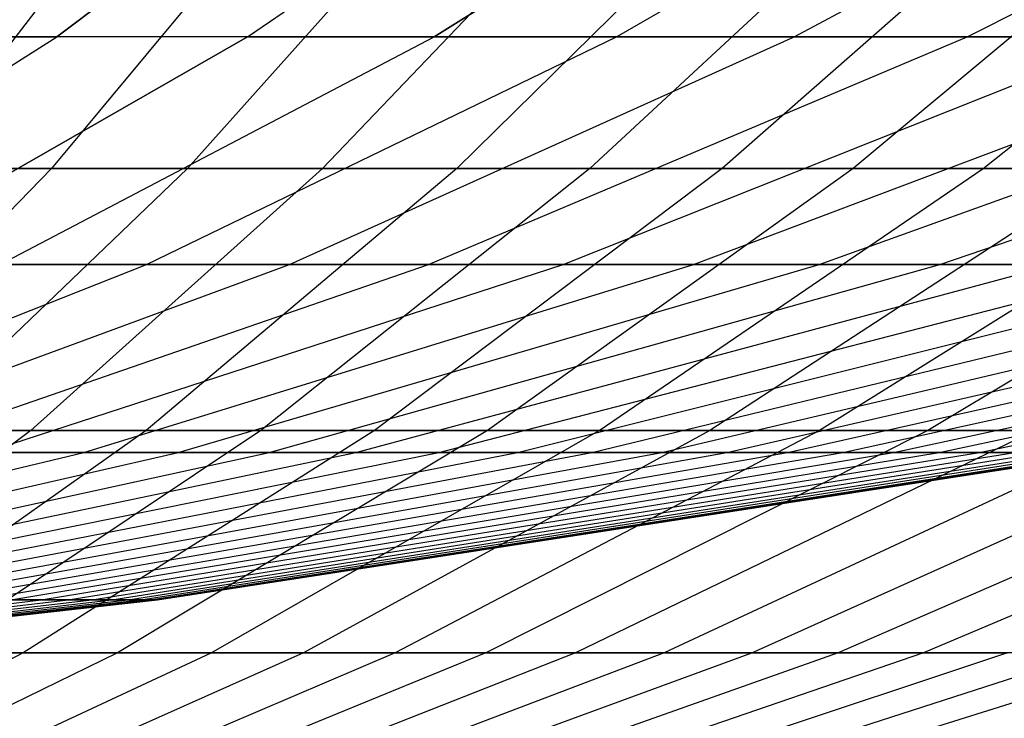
# Model space of a CAD drawing. Extents: x -125 to 125, y -143 to 0.
# Tile 76 of 241: x 4.61 to 7.15, y -141.73 to -139.93. Entities that reach past the tile are written whole.
import ezdxf

# ---------------------------------------------------------------- set-up
doc = ezdxf.new("R2010")
doc.units = 0
doc.header["$LTSCALE"] = 25.4
doc.layers.get('0').update_dxf_attribs({"linetype": 'CONTINUOUS'})

# ---------------------------------------------------------------- blocks, each defined once
blk = doc.blocks.new('NL2500026672_STL')
at = {"color": 0}
for p, q in [((4.7089, -139.9757, 11.3683), (5.6263, -139.2859, 13.5832)), ((4.7089, -139.9757, 11.3683), (5.6263, -139.2859, 13.5832)), ((5.6263, -139.2859, -13.5832), (4.7089, -139.9757, -11.3683)), ((5.6263, -139.2859, -13.5832), (4.7089, -139.9757, -11.3683)), ((5.2003, -139.9757, 11.1521), (6.2135, -139.2859, 13.3248)), ((5.2003, -139.9757, 11.1521), (6.2135, -139.2859, 13.3248)), ((5.2003, -139.9757, -11.1521), (6.2135, -139.2859, -13.3248)), ((5.2003, -139.9757, -11.1521), (6.2135, -139.2859, -13.3248)), ((6.7888, -139.2859, -13.0411), (5.6818, -139.9757, -10.9146)), ((5.6818, -139.9757, 10.9146), (6.7888, -139.2859, 13.0411)), ((5.6818, -139.9757, 10.9146), (6.7888, -139.2859, 13.0411)), ((6.7888, -139.2859, -13.0411), (5.6818, -139.9757, -10.9146)), ((6.1525, -139.9757, -10.6564), (7.3512, -139.2859, -12.7326)), ((6.1525, -139.9757, -10.6564), (7.3512, -139.2859, -12.7326)), ((6.1525, -139.9757, 10.6564), (7.3512, -139.2859, 12.7326)), ((6.1525, -139.9757, 10.6564), (7.3512, -139.2859, 12.7326)), ((6.6114, -139.9757, -10.3779), (7.8996, -139.2859, -12.3998)), ((6.6114, -139.9757, -10.3779), (7.8996, -139.2859, -12.3998)), ((6.6114, -139.9757, 10.3779), (7.8996, -139.2859, 12.3998)), ((6.6114, -139.9757, 10.3779), (7.8996, -139.2859, 12.3998)), ((7.0578, -139.9757, -10.0796), (8.4329, -139.2859, -12.0435)), ((7.0578, -139.9757, -10.0796), (8.4329, -139.2859, -12.0435)), ((7.0578, -139.9757, 10.0796), (8.4329, -139.2859, 12.0435)), ((7.0578, -139.9757, 10.0796), (8.4329, -139.2859, 12.0435)), ((4.3414, -140.3154, -16.7912), (4.9398, -139.5387, -19.1053)), ((4.3414, -140.3154, -16.7912), (4.9398, -139.5387, -19.1053)), ((5.3415, -139.5387, 18.9969), (4.6945, -140.3154, 16.6959)), ((5.3415, -139.5387, 18.9969), (4.6945, -140.3154, 16.6959)), ((5.7408, -139.5387, -18.8801), (5.0454, -140.3154, -16.5932)), ((5.7408, -139.5387, -18.8801), (5.0454, -140.3154, -16.5932)), ((6.1376, -139.5387, 18.7549), (5.3942, -140.3154, 16.4832)), ((6.1376, -139.5387, 18.7549), (5.3942, -140.3154, 16.4832)), ((6.5316, -139.5387, -18.6213), (5.7405, -140.3154, -16.3658)), ((6.5316, -139.5387, -18.6213), (5.7405, -140.3154, -16.3658)), ((6.9228, -139.5387, 18.4795), (6.0842, -140.3154, 16.2411)), ((6.9228, -139.5387, 18.4795), (6.0842, -140.3154, 16.2411)), ((7.3108, -139.5387, -18.3294), (6.4253, -140.3154, -16.1092)), ((7.3108, -139.5387, -18.3294), (6.4253, -140.3154, -16.1092)), ((7.6956, -139.5387, 18.1712), (6.7635, -140.3154, 15.9702)), ((7.6956, -139.5387, 18.1712), (6.7635, -140.3154, 15.9702)), ((7.0987, -140.3154, -15.824), (8.077, -139.5387, -18.0049)), ((7.0987, -140.3154, -15.824), (8.077, -139.5387, -18.0049)), ((3.7811, -140.5635, 9.1284), (4.7089, -139.9757, 11.3683)), ((3.7811, -140.5635, 9.1284), (4.7089, -139.9757, 11.3683)), ((3.7811, -140.5635, -9.1284), (4.7089, -139.9757, -11.3683)), ((3.7811, -140.5635, -9.1284), (4.7089, -139.9757, -11.3683)), ((5.2003, -139.9757, -11.1521), (4.1757, -140.5635, -8.9548)), ((4.1757, -140.5635, 8.9548), (5.2003, -139.9757, 11.1521)), ((4.1757, -140.5635, 8.9548), (5.2003, -139.9757, 11.1521)), ((5.2003, -139.9757, -11.1521), (4.1757, -140.5635, -8.9548)), ((4.7089, -139.9757, 11.3683), (4.2085, -139.9757, 11.5629)), ((4.7089, -139.9757, 11.3683), (4.2085, -139.9757, 11.5629)), ((4.2085, -139.9757, -11.5629), (4.7089, -139.9757, -11.3683)), ((4.2085, -139.9757, -11.5629), (4.7089, -139.9757, -11.3683)), ((4.5623, -140.5635, -8.7641), (5.6818, -139.9757, -10.9146)), ((4.5623, -140.5635, -8.7641), (5.6818, -139.9757, -10.9146)), ((4.5623, -140.5635, 8.7641), (5.6818, -139.9757, 10.9146)), ((4.5623, -140.5635, 8.7641), (5.6818, -139.9757, 10.9146)), ((5.2003, -139.9757, 11.1521), (4.7089, -139.9757, 11.3683)), ((5.2003, -139.9757, 11.1521), (4.7089, -139.9757, 11.3683)), ((5.2003, -139.9757, -11.1521), (4.7089, -139.9757, -11.3683)), ((5.2003, -139.9757, -11.1521), (4.7089, -139.9757, -11.3683)), ((4.9403, -140.5635, -8.5568), (6.1525, -139.9757, -10.6564)), ((4.9403, -140.5635, -8.5568), (6.1525, -139.9757, -10.6564)), ((4.9403, -140.5635, 8.5568), (6.1525, -139.9757, 10.6564)), ((4.9403, -140.5635, 8.5568), (6.1525, -139.9757, 10.6564)), ((5.2003, -139.9757, -11.1521), (5.6818, -139.9757, -10.9146)), ((5.6818, -139.9757, 10.9146), (5.2003, -139.9757, 11.1521)), ((5.6818, -139.9757, 10.9146), (5.2003, -139.9757, 11.1521)), ((5.2003, -139.9757, -11.1521), (5.6818, -139.9757, -10.9146)), ((5.3088, -140.5635, -8.3332), (6.6114, -139.9757, -10.3779)), ((5.3088, -140.5635, -8.3332), (6.6114, -139.9757, -10.3779)), ((5.3088, -140.5635, 8.3332), (6.6114, -139.9757, 10.3779)), ((5.3088, -140.5635, 8.3332), (6.6114, -139.9757, 10.3779)), ((5.6672, -140.5635, -8.0937), (7.0578, -139.9757, -10.0796)), ((5.6672, -140.5635, -8.0937), (7.0578, -139.9757, -10.0796)), ((5.6672, -140.5635, 8.0937), (7.0578, -139.9757, 10.0796)), ((5.6672, -140.5635, 8.0937), (7.0578, -139.9757, 10.0796)), ((5.6818, -139.9757, -10.9146), (6.1525, -139.9757, -10.6564)), ((5.6818, -139.9757, -10.9146), (6.1525, -139.9757, -10.6564)), ((6.1525, -139.9757, 10.6564), (5.6818, -139.9757, 10.9146)), ((6.1525, -139.9757, 10.6564), (5.6818, -139.9757, 10.9146)), ((6.0149, -140.5635, -7.8388), (7.4908, -139.9757, -9.7622)), ((6.0149, -140.5635, -7.8388), (7.4908, -139.9757, -9.7622)), ((6.0149, -140.5635, 7.8388), (7.4908, -139.9757, 9.7622)), ((6.0149, -140.5635, 7.8388), (7.4908, -139.9757, 9.7622)), ((6.1525, -139.9757, -10.6564), (6.6114, -139.9757, -10.3779)), ((6.1525, -139.9757, -10.6564), (6.6114, -139.9757, -10.3779)), ((6.6114, -139.9757, 10.3779), (6.1525, -139.9757, 10.6564)), ((6.6114, -139.9757, 10.3779), (6.1525, -139.9757, 10.6564)), ((6.3511, -140.5635, -7.5689), (7.9095, -139.9757, -9.4261)), ((6.3511, -140.5635, -7.5689), (7.9095, -139.9757, -9.4261)), ((6.3511, -140.5635, 7.5689), (7.9095, -139.9757, 9.4261)), ((6.3511, -140.5635, 7.5689), (7.9095, -139.9757, 9.4261)), ((6.6114, -139.9757, -10.3779), (7.0578, -139.9757, -10.0796)), ((6.6114, -139.9757, -10.3779), (7.0578, -139.9757, -10.0796)), ((7.0578, -139.9757, 10.0796), (6.6114, -139.9757, 10.3779)), ((7.0578, -139.9757, 10.0796), (6.6114, -139.9757, 10.3779)), ((6.6752, -140.5635, -7.2847), (8.3131, -139.9757, -9.0722)), ((6.6752, -140.5635, -7.2847), (8.3131, -139.9757, -9.0722)), ((6.6752, -140.5635, 7.2847), (8.3131, -139.9757, 9.0722)), ((6.6752, -140.5635, 7.2847), (8.3131, -139.9757, 9.0722)), ((6.9866, -140.5635, -6.9866), (8.7009, -139.9757, -8.7009)), ((6.9866, -140.5635, -6.9866), (8.7009, -139.9757, -8.7009)), ((6.9866, -140.5635, 6.9866), (8.7009, -139.9757, 8.7009)), ((6.9866, -140.5635, 6.9866), (8.7009, -139.9757, 8.7009)), ((7.0578, -139.9757, -10.0796), (7.4908, -139.9757, -9.7622)), ((7.0578, -139.9757, -10.0796), (7.4908, -139.9757, -9.7622)), ((7.4908, -139.9757, 9.7622), (7.0578, -139.9757, 10.0796)), ((7.4908, -139.9757, 9.7622), (7.0578, -139.9757, 10.0796)), ((3.9865, -140.3154, 16.879), (4.6945, -140.3154, 16.6959)), ((3.9865, -140.3154, 16.879), (4.6945, -140.3154, 16.6959)), ((4.6945, -140.3154, 16.6959), (4.0392, -140.9914, 14.3656)), ((4.6945, -140.3154, 16.6959), (4.0392, -140.9914, 14.3656)), ((5.0454, -140.3154, -16.5932), (4.3412, -140.9914, -14.2772)), ((5.0454, -140.3154, -16.5932), (4.3412, -140.9914, -14.2772)), ((5.0454, -140.3154, -16.5932), (4.3414, -140.3154, -16.7912)), ((5.0454, -140.3154, -16.5932), (4.3414, -140.3154, -16.7912)), ((5.3942, -140.3154, 16.4832), (4.6413, -140.9914, 14.1825)), ((5.3942, -140.3154, 16.4832), (4.6413, -140.9914, 14.1825)), ((4.6945, -140.3154, 16.6959), (5.3942, -140.3154, 16.4832)), ((4.6945, -140.3154, 16.6959), (5.3942, -140.3154, 16.4832)), ((5.7405, -140.3154, -16.3658), (4.9392, -140.9914, -14.0815)), ((5.7405, -140.3154, -16.3658), (4.9392, -140.9914, -14.0815)), ((5.7405, -140.3154, -16.3658), (5.0454, -140.3154, -16.5932)), ((5.7405, -140.3154, -16.3658), (5.0454, -140.3154, -16.5932)), ((6.0842, -140.3154, 16.2411), (5.235, -140.9914, 13.9742)), ((6.0842, -140.3154, 16.2411), (5.235, -140.9914, 13.9742)), ((5.3942, -140.3154, 16.4832), (6.0842, -140.3154, 16.2411)), ((5.3942, -140.3154, 16.4832), (6.0842, -140.3154, 16.2411)), ((6.4253, -140.3154, -16.1092), (5.5285, -140.9914, -13.8608)), ((6.4253, -140.3154, -16.1092), (5.5285, -140.9914, -13.8608)), ((6.4253, -140.3154, -16.1092), (5.7405, -140.3154, -16.3658)), ((6.4253, -140.3154, -16.1092), (5.7405, -140.3154, -16.3658)), ((6.7635, -140.3154, 15.9702), (5.8195, -140.9914, 13.7411)), ((6.7635, -140.3154, 15.9702), (5.8195, -140.9914, 13.7411)), ((6.0842, -140.3154, 16.2411), (6.7635, -140.3154, 15.9702)), ((6.0842, -140.3154, 16.2411), (6.7635, -140.3154, 15.9702)), ((6.1079, -140.9914, -13.6154), (7.0987, -140.3154, -15.824)), ((6.1079, -140.9914, -13.6154), (7.0987, -140.3154, -15.824)), ((7.4307, -140.3154, 15.6709), (6.3936, -140.9914, 13.4836)), ((7.4307, -140.3154, 15.6709), (6.3936, -140.9914, 13.4836)), ((7.0987, -140.3154, -15.824), (6.4253, -140.3154, -16.1092)), ((7.0987, -140.3154, -15.824), (6.4253, -140.3154, -16.1092)), ((7.7595, -140.3154, -15.5107), (6.6764, -140.9914, -13.3458)), ((7.7595, -140.3154, -15.5107), (6.6764, -140.9914, -13.3458)), ((6.7635, -140.3154, 15.9702), (7.4307, -140.3154, 15.6709)), ((6.7635, -140.3154, 15.9702), (7.4307, -140.3154, 15.6709)), ((8.0847, -140.3154, 15.3437), (6.9563, -140.9914, 13.2021)), ((8.0847, -140.3154, 15.3437), (6.9563, -140.9914, 13.2021)), ((7.7595, -140.3154, -15.5107), (7.0987, -140.3154, -15.824)), ((7.7595, -140.3154, -15.5107), (7.0987, -140.3154, -15.824)), ((3.7167, -141.0482, -6.4376), (4.9403, -140.5635, -8.5568)), ((3.7167, -141.0482, -6.4376), (4.9403, -140.5635, -8.5568)), ((3.7167, -141.0482, 6.4376), (4.9403, -140.5635, 8.5568)), ((3.7167, -141.0482, 6.4376), (4.9403, -140.5635, 8.5568)), ((3.994, -141.0482, -6.2693), (5.3088, -140.5635, -8.3332)), ((3.994, -141.0482, -6.2693), (5.3088, -140.5635, -8.3332)), ((3.994, -141.0482, 6.2693), (5.3088, -140.5635, 8.3332)), ((3.994, -141.0482, 6.2693), (5.3088, -140.5635, 8.3332)), ((4.2636, -141.0482, -6.0891), (5.6672, -140.5635, -8.0937)), ((4.2636, -141.0482, -6.0891), (5.6672, -140.5635, -8.0937)), ((4.2636, -141.0482, 6.0891), (5.6672, -140.5635, 8.0937)), ((4.2636, -141.0482, 6.0891), (5.6672, -140.5635, 8.0937)), ((4.5252, -141.0482, -5.8973), (6.0149, -140.5635, -7.8388)), ((4.5252, -141.0482, -5.8973), (6.0149, -140.5635, -7.8388)), ((4.5252, -141.0482, 5.8973), (6.0149, -140.5635, 7.8388)), ((4.5252, -141.0482, 5.8973), (6.0149, -140.5635, 7.8388)), ((4.5623, -140.5635, -8.7641), (4.9403, -140.5635, -8.5568)), ((4.5623, -140.5635, -8.7641), (4.9403, -140.5635, -8.5568)), ((4.9403, -140.5635, 8.5568), (4.5623, -140.5635, 8.7641)), ((4.9403, -140.5635, 8.5568), (4.5623, -140.5635, 8.7641)), ((4.7781, -141.0482, -5.6943), (6.3511, -140.5635, -7.5689)), ((4.7781, -141.0482, -5.6943), (6.3511, -140.5635, -7.5689)), ((4.7781, -141.0482, 5.6943), (6.3511, -140.5635, 7.5689)), ((4.7781, -141.0482, 5.6943), (6.3511, -140.5635, 7.5689)), ((4.9403, -140.5635, -8.5568), (5.3088, -140.5635, -8.3332)), ((4.9403, -140.5635, -8.5568), (5.3088, -140.5635, -8.3332)), ((5.3088, -140.5635, 8.3332), (4.9403, -140.5635, 8.5568)), ((5.3088, -140.5635, 8.3332), (4.9403, -140.5635, 8.5568)), ((5.022, -141.0482, -5.4805), (6.6752, -140.5635, -7.2847)), ((5.022, -141.0482, -5.4805), (6.6752, -140.5635, -7.2847)), ((5.022, -141.0482, 5.4805), (6.6752, -140.5635, 7.2847)), ((5.022, -141.0482, 5.4805), (6.6752, -140.5635, 7.2847)), ((5.2562, -141.0482, -5.2562), (6.9866, -140.5635, -6.9866)), ((5.2562, -141.0482, -5.2562), (6.9866, -140.5635, -6.9866)), ((5.2562, -141.0482, 5.2562), (6.9866, -140.5635, 6.9866)), ((5.2562, -141.0482, 5.2562), (6.9866, -140.5635, 6.9866)), ((5.3088, -140.5635, -8.3332), (5.6672, -140.5635, -8.0937)), ((5.3088, -140.5635, -8.3332), (5.6672, -140.5635, -8.0937)), ((5.6672, -140.5635, 8.0937), (5.3088, -140.5635, 8.3332)), ((5.6672, -140.5635, 8.0937), (5.3088, -140.5635, 8.3332)), ((5.4805, -141.0482, -5.022), (7.2847, -140.5635, -6.6752)), ((5.4805, -141.0482, -5.022), (7.2847, -140.5635, -6.6752)), ((5.4805, -141.0482, 5.022), (7.2847, -140.5635, 6.6752)), ((5.4805, -141.0482, 5.022), (7.2847, -140.5635, 6.6752)), ((5.6672, -140.5635, -8.0937), (6.0149, -140.5635, -7.8388)), ((5.6672, -140.5635, -8.0937), (6.0149, -140.5635, -7.8388)), ((6.0149, -140.5635, 7.8388), (5.6672, -140.5635, 8.0937)), ((6.0149, -140.5635, 7.8388), (5.6672, -140.5635, 8.0937)), ((5.6943, -141.0482, -4.7781), (7.5689, -140.5635, -6.3511)), ((5.6943, -141.0482, -4.7781), (7.5689, -140.5635, -6.3511)), ((5.6943, -141.0482, 4.7781), (7.5689, -140.5635, 6.3511)), ((5.6943, -141.0482, 4.7781), (7.5689, -140.5635, 6.3511)), ((5.8973, -141.0482, -4.5252), (7.8388, -140.5635, -6.0149)), ((5.8973, -141.0482, -4.5252), (7.8388, -140.5635, -6.0149)), ((5.8973, -141.0482, 4.5252), (7.8388, -140.5635, 6.0149)), ((5.8973, -141.0482, 4.5252), (7.8388, -140.5635, 6.0149)), ((6.0149, -140.5635, -7.8388), (6.3511, -140.5635, -7.5689)), ((6.0149, -140.5635, -7.8388), (6.3511, -140.5635, -7.5689)), ((6.3511, -140.5635, 7.5689), (6.0149, -140.5635, 7.8388)), ((6.3511, -140.5635, 7.5689), (6.0149, -140.5635, 7.8388)), ((6.0891, -141.0482, -4.2636), (8.0937, -140.5635, -5.6672)), ((6.0891, -141.0482, -4.2636), (8.0937, -140.5635, -5.6672)), ((6.0891, -141.0482, 4.2636), (8.0937, -140.5635, 5.6672)), ((6.0891, -141.0482, 4.2636), (8.0937, -140.5635, 5.6672)), ((6.2693, -141.0482, -3.994), (8.3332, -140.5635, -5.3088)), ((6.2693, -141.0482, -3.994), (8.3332, -140.5635, -5.3088)), ((6.2693, -141.0482, 3.994), (8.3332, -140.5635, 5.3088)), ((6.2693, -141.0482, 3.994), (8.3332, -140.5635, 5.3088)), ((6.3511, -140.5635, -7.5689), (6.6752, -140.5635, -7.2847)), ((6.3511, -140.5635, -7.5689), (6.6752, -140.5635, -7.2847)), ((6.6752, -140.5635, 7.2847), (6.3511, -140.5635, 7.5689)), ((6.6752, -140.5635, 7.2847), (6.3511, -140.5635, 7.5689)), ((6.4376, -141.0482, -3.7167), (8.5568, -140.5635, -4.9403)), ((6.4376, -141.0482, -3.7167), (8.5568, -140.5635, -4.9403)), ((6.4376, -141.0482, 3.7167), (8.5568, -140.5635, 4.9403)), ((6.4376, -141.0482, 3.7167), (8.5568, -140.5635, 4.9403)), ((6.5935, -141.0482, -3.4324), (8.7641, -140.5635, -4.5623)), ((6.5935, -141.0482, -3.4324), (8.7641, -140.5635, -4.5623)), ((6.5935, -141.0482, 3.4324), (8.7641, -140.5635, 4.5623)), ((6.5935, -141.0482, 3.4324), (8.7641, -140.5635, 4.5623)), ((6.6752, -140.5635, -7.2847), (6.9866, -140.5635, -6.9866)), ((6.6752, -140.5635, -7.2847), (6.9866, -140.5635, -6.9866)), ((6.9866, -140.5635, 6.9866), (6.6752, -140.5635, 7.2847)), ((6.9866, -140.5635, 6.9866), (6.6752, -140.5635, 7.2847)), ((6.737, -141.0482, -3.1415), (8.9548, -140.5635, -4.1757)), ((6.737, -141.0482, -3.1415), (8.9548, -140.5635, -4.1757)), ((6.737, -141.0482, 3.1415), (8.9548, -140.5635, 4.1757)), ((6.737, -141.0482, 3.1415), (8.9548, -140.5635, 4.1757)), ((6.8676, -141.0482, -2.8447), (9.1284, -140.5635, -3.7811)), ((6.8676, -141.0482, -2.8447), (9.1284, -140.5635, -3.7811)), ((6.8676, -141.0482, 2.8447), (9.1284, -140.5635, 3.7811)), ((6.8676, -141.0482, 2.8447), (9.1284, -140.5635, 3.7811)), ((6.9852, -141.0482, -2.5424), (9.2847, -140.5635, -3.3793)), ((6.9852, -141.0482, -2.5424), (9.2847, -140.5635, -3.3793)), ((6.9852, -141.0482, 2.5424), (9.2847, -140.5635, 3.3793)), ((6.9852, -141.0482, 2.5424), (9.2847, -140.5635, 3.3793)), ((6.9866, -140.5635, -6.9866), (7.2847, -140.5635, -6.6752)), ((6.9866, -140.5635, -6.9866), (7.2847, -140.5635, -6.6752)), ((7.2847, -140.5635, 6.6752), (6.9866, -140.5635, 6.9866)), ((7.2847, -140.5635, 6.6752), (6.9866, -140.5635, 6.9866)), ((7.0894, -141.0482, -2.2353), (9.4232, -140.5635, -2.9711)), ((7.0894, -141.0482, -2.2353), (9.4232, -140.5635, -2.9711)), ((7.0894, -141.0482, 2.2353), (9.4232, -140.5635, 2.9711)), ((7.0894, -141.0482, 2.2353), (9.4232, -140.5635, 2.9711)), ((4.6413, -140.9914, 14.1825), (3.8802, -141.5653, 11.857)), ((4.6413, -140.9914, 14.1825), (3.8802, -141.5653, 11.857)), ((4.0392, -140.9914, 14.3656), (4.6413, -140.9914, 14.1825)), ((4.0392, -140.9914, 14.3656), (4.6413, -140.9914, 14.1825)), ((4.9392, -140.9914, -14.0815), (4.1293, -141.5653, -11.7725)), ((4.9392, -140.9914, -14.0815), (4.1293, -141.5653, -11.7725)), ((4.9392, -140.9914, -14.0815), (4.3412, -140.9914, -14.2772)), ((4.9392, -140.9914, -14.0815), (4.3412, -140.9914, -14.2772)), ((5.235, -140.9914, 13.9742), (4.3766, -141.5653, 11.6829)), ((5.235, -140.9914, 13.9742), (4.3766, -141.5653, 11.6829)), ((5.5285, -140.9914, -13.8608), (4.622, -141.5653, -11.588)), ((5.5285, -140.9914, -13.8608), (4.622, -141.5653, -11.588)), ((4.6413, -140.9914, 14.1825), (5.235, -140.9914, 13.9742)), ((4.6413, -140.9914, 14.1825), (5.235, -140.9914, 13.9742)), ((5.8195, -140.9914, 13.7411), (4.8652, -141.5653, 11.488)), ((5.8195, -140.9914, 13.7411), (4.8652, -141.5653, 11.488)), ((5.5285, -140.9914, -13.8608), (4.9392, -140.9914, -14.0815)), ((5.5285, -140.9914, -13.8608), (4.9392, -140.9914, -14.0815)), ((5.1064, -141.5653, -11.3828), (6.1079, -140.9914, -13.6154)), ((5.1064, -141.5653, -11.3828), (6.1079, -140.9914, -13.6154)), ((5.235, -140.9914, 13.9742), (5.8195, -140.9914, 13.7411)), ((5.235, -140.9914, 13.9742), (5.8195, -140.9914, 13.7411)), ((6.3936, -140.9914, 13.4836), (5.3452, -141.5653, 11.2727)), ((6.3936, -140.9914, 13.4836), (5.3452, -141.5653, 11.2727)), ((6.1079, -140.9914, -13.6154), (5.5285, -140.9914, -13.8608)), ((6.1079, -140.9914, -13.6154), (5.5285, -140.9914, -13.8608)), ((6.6764, -140.9914, -13.3458), (5.5817, -141.5653, -11.1575)), ((6.6764, -140.9914, -13.3458), (5.5817, -141.5653, -11.1575)), ((6.9563, -140.9914, 13.2021), (5.8157, -141.5653, 11.0373)), ((6.9563, -140.9914, 13.2021), (5.8157, -141.5653, 11.0373)), ((5.8195, -140.9914, 13.7411), (6.3936, -140.9914, 13.4836)), ((5.8195, -140.9914, 13.7411), (6.3936, -140.9914, 13.4836)), ((7.2331, -140.9914, -13.0525), (6.0471, -141.5653, -10.9122)), ((7.2331, -140.9914, -13.0525), (6.0471, -141.5653, -10.9122)), ((6.6764, -140.9914, -13.3458), (6.1079, -140.9914, -13.6154)), ((6.6764, -140.9914, -13.3458), (6.1079, -140.9914, -13.6154)), ((7.5067, -140.9914, 12.8971), (6.2758, -141.5653, 10.7823)), ((7.5067, -140.9914, 12.8971), (6.2758, -141.5653, 10.7823)), ((6.3936, -140.9914, 13.4836), (6.9563, -140.9914, 13.2021)), ((6.3936, -140.9914, 13.4836), (6.9563, -140.9914, 13.2021)), ((6.5017, -141.5653, -10.6476), (7.7769, -140.9914, -12.736)), ((6.5017, -141.5653, -10.6476), (7.7769, -140.9914, -12.736)), ((7.2331, -140.9914, -13.0525), (6.6764, -140.9914, -13.3458)), ((7.2331, -140.9914, -13.0525), (6.6764, -140.9914, -13.3458)), ((8.0437, -140.9914, 12.5692), (6.7248, -141.5653, 10.5082)), ((8.0437, -140.9914, 12.5692), (6.7248, -141.5653, 10.5082)), ((8.3069, -140.9914, -12.3968), (6.9448, -141.5653, -10.3641)), ((8.3069, -140.9914, -12.3968), (6.9448, -141.5653, -10.3641)), ((6.9563, -140.9914, 13.2021), (7.5067, -140.9914, 12.8971)), ((6.9563, -140.9914, 13.2021), (7.5067, -140.9914, 12.8971)), ((3.1934, -141.4291, -3.8057), (4.7781, -141.0482, -5.6943)), ((3.1934, -141.4291, -3.8057), (4.7781, -141.0482, -5.6943)), ((3.1934, -141.4291, 3.8057), (4.7781, -141.0482, 5.6943)), ((3.1934, -141.4291, 3.8057), (4.7781, -141.0482, 5.6943)), ((3.3564, -141.4291, -3.6628), (5.022, -141.0482, -5.4805)), ((3.3564, -141.4291, -3.6628), (5.022, -141.0482, -5.4805)), ((3.3564, -141.4291, 3.6628), (5.022, -141.0482, 5.4805)), ((3.3564, -141.4291, 3.6628), (5.022, -141.0482, 5.4805)), ((3.5129, -141.4291, -3.5129), (5.2562, -141.0482, -5.2562)), ((3.5129, -141.4291, -3.5129), (5.2562, -141.0482, -5.2562)), ((3.5129, -141.4291, 3.5129), (5.2562, -141.0482, 5.2562)), ((3.5129, -141.4291, 3.5129), (5.2562, -141.0482, 5.2562)), ((3.6628, -141.4291, -3.3564), (5.4805, -141.0482, -5.022)), ((3.6628, -141.4291, -3.3564), (5.4805, -141.0482, -5.022)), ((3.6628, -141.4291, 3.3564), (5.4805, -141.0482, 5.022)), ((3.6628, -141.4291, 3.3564), (5.4805, -141.0482, 5.022)), ((3.8057, -141.4291, -3.1934), (5.6943, -141.0482, -4.7781)), ((3.8057, -141.4291, -3.1934), (5.6943, -141.0482, -4.7781)), ((3.8057, -141.4291, 3.1934), (5.6943, -141.0482, 4.7781)), ((3.8057, -141.4291, 3.1934), (5.6943, -141.0482, 4.7781)), ((3.9414, -141.4291, -3.0244), (5.8973, -141.0482, -4.5252)), ((3.9414, -141.4291, -3.0244), (5.8973, -141.0482, -4.5252)), ((3.9414, -141.4291, 3.0244), (5.8973, -141.0482, 4.5252)), ((3.9414, -141.4291, 3.0244), (5.8973, -141.0482, 4.5252)), ((4.0696, -141.4291, -2.8496), (6.0891, -141.0482, -4.2636)), ((4.0696, -141.4291, -2.8496), (6.0891, -141.0482, -4.2636)), ((4.0696, -141.4291, 2.8496), (6.0891, -141.0482, 4.2636)), ((4.0696, -141.4291, 2.8496), (6.0891, -141.0482, 4.2636)), ((4.19, -141.4291, -2.6693), (6.2693, -141.0482, -3.994)), ((4.19, -141.4291, -2.6693), (6.2693, -141.0482, -3.994)), ((4.19, -141.4291, 2.6693), (6.2693, -141.0482, 3.994)), ((4.19, -141.4291, 2.6693), (6.2693, -141.0482, 3.994)), ((4.3025, -141.4291, -2.484), (6.4376, -141.0482, -3.7167)), ((4.3025, -141.4291, -2.484), (6.4376, -141.0482, -3.7167)), ((4.3025, -141.4291, 2.484), (6.4376, -141.0482, 3.7167)), ((4.3025, -141.4291, 2.484), (6.4376, -141.0482, 3.7167)), ((4.4067, -141.4291, -2.294), (6.5935, -141.0482, -3.4324)), ((4.4067, -141.4291, -2.294), (6.5935, -141.0482, -3.4324)), ((4.4067, -141.4291, 2.294), (6.5935, -141.0482, 3.4324)), ((4.4067, -141.4291, 2.294), (6.5935, -141.0482, 3.4324)), ((4.5026, -141.4291, -2.0996), (6.737, -141.0482, -3.1415)), ((4.5026, -141.4291, -2.0996), (6.737, -141.0482, -3.1415)), ((4.5026, -141.4291, 2.0996), (6.737, -141.0482, 3.1415)), ((4.5026, -141.4291, 2.0996), (6.737, -141.0482, 3.1415)), ((4.5252, -141.0482, -5.8973), (4.7781, -141.0482, -5.6943)), ((4.5252, -141.0482, -5.8973), (4.7781, -141.0482, -5.6943)), ((4.7781, -141.0482, 5.6943), (4.5252, -141.0482, 5.8973)), ((4.7781, -141.0482, 5.6943), (4.5252, -141.0482, 5.8973)), ((4.5899, -141.4291, -1.9012), (6.8676, -141.0482, -2.8447)), ((4.5899, -141.4291, -1.9012), (6.8676, -141.0482, -2.8447)), ((4.5899, -141.4291, 1.9012), (6.8676, -141.0482, 2.8447)), ((4.5899, -141.4291, 1.9012), (6.8676, -141.0482, 2.8447)), ((4.6684, -141.4291, -1.6992), (6.9852, -141.0482, -2.5424)), ((4.6684, -141.4291, -1.6992), (6.9852, -141.0482, -2.5424)), ((4.6684, -141.4291, 1.6992), (6.9852, -141.0482, 2.5424)), ((4.6684, -141.4291, 1.6992), (6.9852, -141.0482, 2.5424)), ((4.7381, -141.4291, -1.4939), (7.0894, -141.0482, -2.2353)), ((4.7381, -141.4291, -1.4939), (7.0894, -141.0482, -2.2353)), ((4.7381, -141.4291, 1.4939), (7.0894, -141.0482, 2.2353)), ((4.7381, -141.4291, 1.4939), (7.0894, -141.0482, 2.2353)), ((4.7781, -141.0482, -5.6943), (5.022, -141.0482, -5.4805)), ((4.7781, -141.0482, -5.6943), (5.022, -141.0482, -5.4805)), ((5.022, -141.0482, 5.4805), (4.7781, -141.0482, 5.6943)), ((5.022, -141.0482, 5.4805), (4.7781, -141.0482, 5.6943)), ((4.7988, -141.4291, -1.2858), (7.1802, -141.0482, -1.9239)), ((4.7988, -141.4291, -1.2858), (7.1802, -141.0482, -1.9239)), ((4.7988, -141.4291, 1.2858), (7.1802, -141.0482, 1.9239)), ((4.7988, -141.4291, 1.2858), (7.1802, -141.0482, 1.9239)), ((4.8503, -141.4291, -1.0753), (7.2572, -141.0482, -1.6089)), ((4.8503, -141.4291, -1.0753), (7.2572, -141.0482, -1.6089)), ((4.8503, -141.4291, 1.0753), (7.2572, -141.0482, 1.6089)), ((4.8503, -141.4291, 1.0753), (7.2572, -141.0482, 1.6089)), ((4.8926, -141.4291, -0.8627), (7.3205, -141.0482, -1.2908)), ((4.8926, -141.4291, -0.8627), (7.3205, -141.0482, -1.2908)), ((4.8926, -141.4291, 0.8627), (7.3205, -141.0482, 1.2908)), ((4.8926, -141.4291, 0.8627), (7.3205, -141.0482, 1.2908)), ((4.9255, -141.4291, -0.6485), (7.3699, -141.0482, -0.9703)), ((4.9255, -141.4291, -0.6485), (7.3699, -141.0482, -0.9703)), ((4.9255, -141.4291, 0.6485), (7.3699, -141.0482, 0.9703)), ((4.9255, -141.4291, 0.6485), (7.3699, -141.0482, 0.9703)), ((4.9491, -141.4291, -0.433), (7.4052, -141.0482, -0.6479)), ((4.9491, -141.4291, -0.433), (7.4052, -141.0482, -0.6479)), ((4.9491, -141.4291, 0.433), (7.4052, -141.0482, 0.6479)), ((4.9491, -141.4291, 0.433), (7.4052, -141.0482, 0.6479)), ((4.9633, -141.4291, -0.2167), (7.4264, -141.0482, -0.3242)), ((4.9633, -141.4291, -0.2167), (7.4264, -141.0482, -0.3242)), ((4.9633, -141.4291, 0.2167), (7.4264, -141.0482, 0.3242)), ((4.9633, -141.4291, 0.2167), (7.4264, -141.0482, 0.3242)), ((4.9681, -141.4291), (7.4334, -141.0482)), ((4.9681, -141.4291), (7.4334, -141.0482)), ((5.022, -141.0482, -5.4805), (5.2562, -141.0482, -5.2562)), ((5.022, -141.0482, -5.4805), (5.2562, -141.0482, -5.2562)), ((5.2562, -141.0482, 5.2562), (5.022, -141.0482, 5.4805)), ((5.2562, -141.0482, 5.2562), (5.022, -141.0482, 5.4805)), ((5.2562, -141.0482, -5.2562), (5.4805, -141.0482, -5.022)), ((5.2562, -141.0482, -5.2562), (5.4805, -141.0482, -5.022)), ((5.4805, -141.0482, 5.022), (5.2562, -141.0482, 5.2562)), ((5.4805, -141.0482, 5.022), (5.2562, -141.0482, 5.2562)), ((5.4805, -141.0482, -5.022), (5.6943, -141.0482, -4.7781)), ((5.4805, -141.0482, -5.022), (5.6943, -141.0482, -4.7781)), ((5.6943, -141.0482, 4.7781), (5.4805, -141.0482, 5.022)), ((5.6943, -141.0482, 4.7781), (5.4805, -141.0482, 5.022)), ((5.6943, -141.0482, -4.7781), (5.8973, -141.0482, -4.5252)), ((5.6943, -141.0482, -4.7781), (5.8973, -141.0482, -4.5252)), ((5.8973, -141.0482, 4.5252), (5.6943, -141.0482, 4.7781)), ((5.8973, -141.0482, 4.5252), (5.6943, -141.0482, 4.7781)), ((5.8973, -141.0482, -4.5252), (6.0891, -141.0482, -4.2636)), ((5.8973, -141.0482, -4.5252), (6.0891, -141.0482, -4.2636)), ((6.0891, -141.0482, 4.2636), (5.8973, -141.0482, 4.5252)), ((6.0891, -141.0482, 4.2636), (5.8973, -141.0482, 4.5252)), ((6.0891, -141.0482, -4.2636), (6.2693, -141.0482, -3.994)), ((6.0891, -141.0482, -4.2636), (6.2693, -141.0482, -3.994)), ((6.2693, -141.0482, 3.994), (6.0891, -141.0482, 4.2636)), ((6.2693, -141.0482, 3.994), (6.0891, -141.0482, 4.2636)), ((6.2693, -141.0482, -3.994), (6.4376, -141.0482, -3.7167)), ((6.2693, -141.0482, -3.994), (6.4376, -141.0482, -3.7167)), ((6.4376, -141.0482, 3.7167), (6.2693, -141.0482, 3.994)), ((6.4376, -141.0482, 3.7167), (6.2693, -141.0482, 3.994)), ((6.4376, -141.0482, -3.7167), (6.5935, -141.0482, -3.4324)), ((6.4376, -141.0482, -3.7167), (6.5935, -141.0482, -3.4324)), ((6.5935, -141.0482, 3.4324), (6.4376, -141.0482, 3.7167)), ((6.5935, -141.0482, 3.4324), (6.4376, -141.0482, 3.7167)), ((6.5935, -141.0482, -3.4324), (6.737, -141.0482, -3.1415)), ((6.5935, -141.0482, -3.4324), (6.737, -141.0482, -3.1415)), ((6.737, -141.0482, 3.1415), (6.5935, -141.0482, 3.4324)), ((6.737, -141.0482, 3.1415), (6.5935, -141.0482, 3.4324)), ((6.737, -141.0482, -3.1415), (6.8676, -141.0482, -2.8447)), ((6.737, -141.0482, -3.1415), (6.8676, -141.0482, -2.8447)), ((6.8676, -141.0482, 2.8447), (6.737, -141.0482, 3.1415)), ((6.8676, -141.0482, 2.8447), (6.737, -141.0482, 3.1415)), ((6.8676, -141.0482, -2.8447), (6.9852, -141.0482, -2.5424)), ((6.8676, -141.0482, -2.8447), (6.9852, -141.0482, -2.5424)), ((6.9852, -141.0482, 2.5424), (6.8676, -141.0482, 2.8447)), ((6.9852, -141.0482, 2.5424), (6.8676, -141.0482, 2.8447)), ((6.9852, -141.0482, -2.5424), (7.0894, -141.0482, -2.2353)), ((6.9852, -141.0482, -2.5424), (7.0894, -141.0482, -2.2353)), ((7.0894, -141.0482, 2.2353), (6.9852, -141.0482, 2.5424)), ((7.0894, -141.0482, 2.2353), (6.9852, -141.0482, 2.5424)), ((7.0894, -141.0482, -2.2353), (7.1802, -141.0482, -1.9239)), ((7.0894, -141.0482, -2.2353), (7.1802, -141.0482, -1.9239)), ((7.1802, -141.0482, 1.9239), (7.0894, -141.0482, 2.2353)), ((7.1802, -141.0482, 1.9239), (7.0894, -141.0482, 2.2353)), ((2.3387, -141.7054, -0.8512), (4.6684, -141.4291, -1.6992)), ((2.3387, -141.7054, -0.8512), (4.6684, -141.4291, -1.6992)), ((2.3387, -141.7054, 0.8512), (4.6684, -141.4291, 1.6992)), ((2.3387, -141.7054, 0.8512), (4.6684, -141.4291, 1.6992)), ((2.3736, -141.7054, -0.7484), (4.7381, -141.4291, -1.4939)), ((2.3736, -141.7054, -0.7484), (4.7381, -141.4291, -1.4939)), ((2.3736, -141.7054, 0.7484), (4.7381, -141.4291, 1.4939)), ((2.3736, -141.7054, 0.7484), (4.7381, -141.4291, 1.4939)), ((2.404, -141.7054, -0.6441), (4.7988, -141.4291, -1.2858)), ((2.404, -141.7054, -0.6441), (4.7988, -141.4291, -1.2858)), ((2.404, -141.7054, 0.6441), (4.7988, -141.4291, 1.2858)), ((2.404, -141.7054, 0.6441), (4.7988, -141.4291, 1.2858)), ((2.4298, -141.7054, -0.5387), (4.8503, -141.4291, -1.0753)), ((2.4298, -141.7054, -0.5387), (4.8503, -141.4291, -1.0753)), ((2.4298, -141.7054, 0.5387), (4.8503, -141.4291, 1.0753)), ((2.4298, -141.7054, 0.5387), (4.8503, -141.4291, 1.0753)), ((2.4509, -141.7054, -0.4322), (4.8926, -141.4291, -0.8627)), ((2.4509, -141.7054, -0.4322), (4.8926, -141.4291, -0.8627)), ((2.4509, -141.7054, 0.4322), (4.8926, -141.4291, 0.8627)), ((2.4509, -141.7054, 0.4322), (4.8926, -141.4291, 0.8627)), ((2.4675, -141.7054, -0.3248), (4.9255, -141.4291, -0.6485)), ((2.4675, -141.7054, -0.3248), (4.9255, -141.4291, -0.6485)), ((2.4675, -141.7054, 0.3248), (4.9255, -141.4291, 0.6485)), ((2.4675, -141.7054, 0.3248), (4.9255, -141.4291, 0.6485)), ((2.4793, -141.7054, -0.2169), (4.9491, -141.4291, -0.433)), ((2.4793, -141.7054, -0.2169), (4.9491, -141.4291, -0.433)), ((2.4793, -141.7054, 0.2169), (4.9491, -141.4291, 0.433)), ((2.4793, -141.7054, 0.2169), (4.9491, -141.4291, 0.433)), ((2.4864, -141.7054, -0.1086), (4.9633, -141.4291, -0.2167)), ((2.4864, -141.7054, -0.1086), (4.9633, -141.4291, -0.2167)), ((2.4864, -141.7054, 0.1086), (4.9633, -141.4291, 0.2167)), ((2.4864, -141.7054, 0.1086), (4.9633, -141.4291, 0.2167)), ((2.4888, -141.7054), (4.9681, -141.4291)), ((2.4888, -141.7054), (4.9681, -141.4291)), ((4.5899, -141.4291, -1.9012), (4.6684, -141.4291, -1.6992)), ((4.5899, -141.4291, -1.9012), (4.6684, -141.4291, -1.6992)), ((4.6684, -141.4291, 1.6992), (4.5899, -141.4291, 1.9012)), ((4.6684, -141.4291, 1.6992), (4.5899, -141.4291, 1.9012)), ((4.6684, -141.4291, -1.6992), (4.7381, -141.4291, -1.4939)), ((4.6684, -141.4291, -1.6992), (4.7381, -141.4291, -1.4939)), ((4.7381, -141.4291, 1.4939), (4.6684, -141.4291, 1.6992)), ((4.7381, -141.4291, 1.4939), (4.6684, -141.4291, 1.6992)), ((4.7381, -141.4291, -1.4939), (4.7988, -141.4291, -1.2858)), ((4.7381, -141.4291, -1.4939), (4.7988, -141.4291, -1.2858)), ((4.7988, -141.4291, 1.2858), (4.7381, -141.4291, 1.4939)), ((4.7988, -141.4291, 1.2858), (4.7381, -141.4291, 1.4939)), ((4.7988, -141.4291, -1.2858), (4.8503, -141.4291, -1.0753)), ((4.7988, -141.4291, -1.2858), (4.8503, -141.4291, -1.0753)), ((4.8503, -141.4291, 1.0753), (4.7988, -141.4291, 1.2858)), ((4.8503, -141.4291, 1.0753), (4.7988, -141.4291, 1.2858)), ((4.8503, -141.4291, -1.0753), (4.8926, -141.4291, -0.8627)), ((4.8503, -141.4291, -1.0753), (4.8926, -141.4291, -0.8627)), ((4.8926, -141.4291, 0.8627), (4.8503, -141.4291, 1.0753)), ((4.8926, -141.4291, 0.8627), (4.8503, -141.4291, 1.0753)), ((4.8926, -141.4291, -0.8627), (4.9255, -141.4291, -0.6485)), ((4.8926, -141.4291, -0.8627), (4.9255, -141.4291, -0.6485)), ((4.9255, -141.4291, 0.6485), (4.8926, -141.4291, 0.8627)), ((4.9255, -141.4291, 0.6485), (4.8926, -141.4291, 0.8627)), ((4.9255, -141.4291, -0.6485), (4.9491, -141.4291, -0.433)), ((4.9255, -141.4291, -0.6485), (4.9491, -141.4291, -0.433)), ((4.9491, -141.4291, 0.433), (4.9255, -141.4291, 0.6485)), ((4.9491, -141.4291, 0.433), (4.9255, -141.4291, 0.6485)), ((4.9491, -141.4291, -0.433), (4.9633, -141.4291, -0.2167)), ((4.9491, -141.4291, -0.433), (4.9633, -141.4291, -0.2167)), ((4.9633, -141.4291, 0.2167), (4.9491, -141.4291, 0.433)), ((4.9633, -141.4291, 0.2167), (4.9491, -141.4291, 0.433)), ((4.9633, -141.4291, -0.2167), (4.9681, -141.4291)), ((4.9633, -141.4291, -0.2167), (4.9681, -141.4291)), ((4.9681, -141.4291), (4.9633, -141.4291, 0.2167)), ((4.9681, -141.4291), (4.9633, -141.4291, 0.2167)), ((4.622, -141.5653, -11.588), (3.7073, -142.0363, -9.2949)), ((4.622, -141.5653, -11.588), (3.7073, -142.0363, -9.2949)), ((4.8652, -141.5653, 11.488), (3.9025, -142.0363, 9.2147)), ((4.8652, -141.5653, 11.488), (3.9025, -142.0363, 9.2147)), ((4.0959, -142.0363, -9.1303), (5.1064, -141.5653, -11.3828)), ((4.0959, -142.0363, -9.1303), (5.1064, -141.5653, -11.3828)), ((4.622, -141.5653, -11.588), (4.1293, -141.5653, -11.7725)), ((4.622, -141.5653, -11.588), (4.1293, -141.5653, -11.7725)), ((5.3452, -141.5653, 11.2727), (4.2875, -142.0363, 9.042)), ((5.3452, -141.5653, 11.2727), (4.2875, -142.0363, 9.042)), ((4.3766, -141.5653, 11.6829), (4.8652, -141.5653, 11.488)), ((4.3766, -141.5653, 11.6829), (4.8652, -141.5653, 11.488)), ((5.5817, -141.5653, -11.1575), (4.4771, -142.0363, -8.9496)), ((5.5817, -141.5653, -11.1575), (4.4771, -142.0363, -8.9496)), ((5.1064, -141.5653, -11.3828), (4.622, -141.5653, -11.588)), ((5.1064, -141.5653, -11.3828), (4.622, -141.5653, -11.588)), ((5.8157, -141.5653, 11.0373), (4.6648, -142.0363, 8.8532)), ((5.8157, -141.5653, 11.0373), (4.6648, -142.0363, 8.8532)), ((6.0471, -141.5653, -10.9122), (4.8504, -142.0363, -8.7529)), ((6.0471, -141.5653, -10.9122), (4.8504, -142.0363, -8.7529)), ((4.8652, -141.5653, 11.488), (5.3452, -141.5653, 11.2727)), ((4.8652, -141.5653, 11.488), (5.3452, -141.5653, 11.2727)), ((6.2758, -141.5653, 10.7823), (5.0339, -142.0363, 8.6487)), ((6.2758, -141.5653, 10.7823), (5.0339, -142.0363, 8.6487)), ((5.5817, -141.5653, -11.1575), (5.1064, -141.5653, -11.3828)), ((5.5817, -141.5653, -11.1575), (5.1064, -141.5653, -11.3828)), ((5.2151, -142.0363, -8.5406), (6.5017, -141.5653, -10.6476)), ((5.2151, -142.0363, -8.5406), (6.5017, -141.5653, -10.6476)), ((5.3452, -141.5653, 11.2727), (5.8157, -141.5653, 11.0373)), ((5.3452, -141.5653, 11.2727), (5.8157, -141.5653, 11.0373)), ((6.7248, -141.5653, 10.5082), (5.394, -142.0363, 8.4288)), ((6.7248, -141.5653, 10.5082), (5.394, -142.0363, 8.4288)), ((6.9448, -141.5653, -10.3641), (5.5705, -142.0363, -8.3132)), ((6.9448, -141.5653, -10.3641), (5.5705, -142.0363, -8.3132)), ((6.0471, -141.5653, -10.9122), (5.5817, -141.5653, -11.1575)), ((6.0471, -141.5653, -10.9122), (5.5817, -141.5653, -11.1575)), ((7.1618, -141.5653, 10.2153), (5.7446, -142.0363, 8.1939)), ((7.1618, -141.5653, 10.2153), (5.7446, -142.0363, 8.1939)), ((5.8157, -141.5653, 11.0373), (6.2758, -141.5653, 10.7823)), ((5.8157, -141.5653, 11.0373), (6.2758, -141.5653, 10.7823)), ((7.3756, -141.5653, -10.0621), (5.916, -142.0363, -8.0709)), ((7.3756, -141.5653, -10.0621), (5.916, -142.0363, -8.0709)), ((6.5017, -141.5653, -10.6476), (6.0471, -141.5653, -10.9122)), ((6.5017, -141.5653, -10.6476), (6.0471, -141.5653, -10.9122)), ((7.5861, -141.5653, 9.9043), (6.0849, -142.0363, 7.9444)), ((7.5861, -141.5653, 9.9043), (6.0849, -142.0363, 7.9444)), ((6.2758, -141.5653, 10.7823), (6.7248, -141.5653, 10.5082)), ((6.2758, -141.5653, 10.7823), (6.7248, -141.5653, 10.5082)), ((6.9448, -141.5653, -10.3641), (6.5017, -141.5653, -10.6476)), ((6.9448, -141.5653, -10.3641), (6.5017, -141.5653, -10.6476)), ((6.7248, -141.5653, 10.5082), (7.1618, -141.5653, 10.2153)), ((6.7248, -141.5653, 10.5082), (7.1618, -141.5653, 10.2153)), ((7.3756, -141.5653, -10.0621), (6.9448, -141.5653, -10.3641)), ((7.3756, -141.5653, -10.0621), (6.9448, -141.5653, -10.3641))]:
    blk.add_line(p, q, dxfattribs=at)

msp = doc.modelspace()

# ---------------------------------------------------------------- block references
at = {"color": 253}
msp.add_blockref('NL2500026672_STL', (0, 0), dxfattribs=at)

doc.saveas('drawing.dxf')
